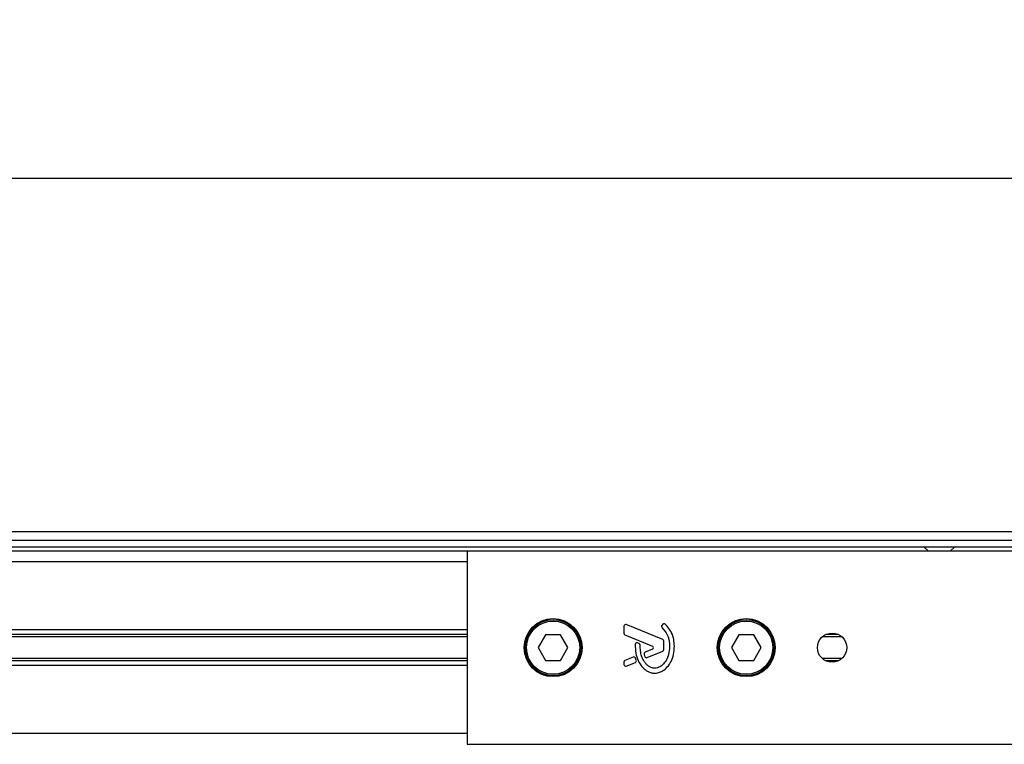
# Model space of a CAD drawing. Header units: millimetres. Extents: x 0 to 420, y 0 to 297.
# Tile 18 of 20: x 187 to 212, y 224 to 242. Entities that reach past the tile are written whole.
import ezdxf

# ---------------------------------------------------------------- set-up
doc = ezdxf.new("R2010")
doc.units = ezdxf.units.MM
doc.layers.add('QUOTE', color=174, linetype='Continuous')
doc.styles.add('SLDTEXTSTYLE3', font='TXT', dxfattribs={"width": 0.75})
doc.dimstyles.new('SLDDIMSTYLE0', dxfattribs={"dimtxt": 3, "dimasz": 3, "dimexe": 0, "dimexo": 0.0625, "dimgap": 0.75, "dimtad": 1, "dimlfac": 9.421651, "dimrnd": 1e-09, "dimzin": 12, "dimdsep": 46, "dimtxsty": 'SLDTEXTSTYLE3', "dimsah": 1, "dimcen": 0.09, "dimadec": 0, "dimazin": 3, "dimtfac": 1, "dimtdec": 3, "dimtofl": 0, "dimtmove": 0, "dimatfit": 3, "dimfxl": 0, "dimfrac": 2, "dimtolj": 1, "dimtzin": 12, "dimarcsym": 0})

# ---------------------------------------------------------------- blocks, each defined once
blk = doc.blocks.new('_D')
at = {"layer": 'QUOTE'}
for p, q in [((58.764, 228.128), (58.764, 239.724)), ((217.972, 228.128), (217.972, 239.724)), ((217.972, 237.724), (58.764, 237.724))]:
    blk.add_line(p, q, dxfattribs=at)
for points in [[(58.764, 237.724), (61.764, 237.224), (61.764, 238.224)], [(217.972, 237.724), (214.972, 238.224), (214.972, 237.224)]]:
    blk.add_solid(points, dxfattribs=at)
at = {"layer": 'QUOTE', "insert": (133.935, 241.592), "char_height": 3, "attachment_point": 1, "style": 'SLDTEXTSTYLE3'}
blk.add_mtext('1500', dxfattribs=at)

msp = doc.modelspace()

# ---------------------------------------------------------------- linework, layer by layer
at = {"color": 7, "linetype": 'Continuous', "lineweight": 25}
for p, q in [((213.8101, 228.9937), (58.7642, 228.9937)), ((61.683, 228.7814), (213.6703, 228.7814)), ((61.8422, 228.6222), (213.5752, 228.6222)), ((198.3363, 228.516), (70.4394, 228.516)), ((198.3363, 228.516), (198.3363, 223.7398)), ((213.2625, 228.516), (198.3363, 228.516)), ((209.6283, 228.6222), (209.7462, 228.516)), ((210.2769, 228.516), (210.3949, 228.6222)), ((198.3363, 228.2507), (70.4394, 228.2507)), ((203.1713, 226.3298), (202.2692, 226.6981)), ((203.1735, 226.7051), (203.1506, 226.6777)), ((198.3363, 226.5684), (141.1277, 226.5684)), ((198.3363, 226.4533), (162.9207, 226.4533)), ((200.2753, 226.4463), (200.0914, 226.1279)), ((200.643, 226.4463), (200.2753, 226.4463)), ((200.8268, 226.1279), (200.643, 226.4463)), ((202.2107, 226.6588), (202.2107, 226.4839)), ((202.2371, 226.4446), (202.9164, 226.1672)), ((205.0515, 226.4463), (204.8677, 226.1279)), ((205.4192, 226.4463), (205.0515, 226.4463)), ((205.603, 226.1279), (205.4192, 226.4463)), ((207.5141, 226.4533), (207.2021, 226.4533)), ((198.3363, 226.3924), (162.9889, 226.3924)), ((202.5858, 226.2317), (202.55, 226.2467)), ((203.1977, 226.0809), (203.1977, 226.2905)), ((207.6036, 226.3924), (207.1126, 226.3924)), ((200.0914, 226.1279), (200.2753, 225.8095)), ((200.643, 225.8095), (200.8268, 226.1279)), ((202.9164, 226.0886), (202.7334, 226.0139)), ((202.784, 225.8834), (203.1713, 226.0416)), ((204.8677, 226.1279), (205.0515, 225.8095)), ((205.4192, 225.8095), (205.603, 226.1279)), ((198.3363, 225.8025), (162.9207, 225.8025)), ((198.3363, 225.8634), (162.9889, 225.8634)), ((200.2753, 225.8095), (200.643, 225.8095)), ((202.2107, 225.772), (202.2107, 225.7125)), ((202.4396, 225.8939), (202.2371, 225.8113)), ((202.2692, 225.6732), (202.4934, 225.7648)), ((202.5163, 225.8208), (202.4946, 225.8714)), ((205.0515, 225.8095), (205.4192, 225.8095)), ((207.6036, 225.8634), (207.1126, 225.8634)), ((207.5141, 225.8025), (207.2021, 225.8025)), ((198.3363, 225.6874), (141.1277, 225.6874)), ((198.3363, 224.0051), (141.1277, 224.0051)), ((198.3363, 223.7398), (212.7475, 223.7398))]:
    msp.add_line(p, q, dxfattribs=at)
for centre, radius in [((200.4591, 226.1279), 0.7164), ((200.4591, 226.1279), 0.6899), ((200.4591, 226.1279), 0.6581), ((205.2353, 226.1279), 0.7164), ((205.2353, 226.1279), 0.6899), ((205.2353, 226.1279), 0.6581), ((207.3581, 226.1279), 0.3609)]:
    msp.add_circle(centre, radius, dxfattribs=at)
for centre, start, end in [((202.2531, 226.6588), 67.79071, 180), ((203.2061, 226.6779), 48.8059, 140.16689), ((202.2531, 226.4839), 180, 247.79071), ((203.1832, 226.6505), 140.16689, 228.97709), ((202.5336, 226.2075), 67.29049, 176.67135), ((202.5694, 226.1925), 0.035, 67.29049), ((203.1553, 226.2905), 0, 67.79071), ((202.7494, 225.9746), 112.20926, 196.93498), ((202.9003, 226.1279), 292.20926, 67.79071), ((203.1553, 226.0809), 292.20929, 0), ((202.2531, 225.772), 112.20927, 180), ((202.2531, 225.7125), 180, 292.20926), ((202.4556, 225.8546), 23.24584, 112.20927), ((202.4773, 225.8041), 292.20926, 23.24584), ((202.7679, 225.9227), 202.3787, 292.20929)]:
    msp.add_arc(centre, 0.0425, start, end, dxfattribs=at)
for points, knots in [([(203.4584, 226.1605), (203.4549, 226.2161), (203.448, 226.3289), (203.3895, 226.5271), (203.293, 226.6406), (203.2341, 226.7099)], [0, 0, 0, 0, 0.2744297, 0.557156, 1, 1, 1, 1]), ([(203.1554, 226.6185), (203.2021, 226.5632), (203.2993, 226.4483), (203.3411, 226.2416), (203.3366, 226.0496), (203.2969, 225.8862), (203.2191, 225.7503), (203.129, 225.6676), (203.0446, 225.6276), (202.9841, 225.6167), (202.9384, 225.6198), (202.8897, 225.6309), (202.8324, 225.6577), (202.7717, 225.7079), (202.7226, 225.7692), (202.6773, 225.8408), (202.6406, 225.9325), (202.6158, 226.0514), (202.6133, 226.1424), (202.6119, 226.1925)], [0, 0, 0, 0, 0.1089846, 0.2264307, 0.3101322, 0.4019204, 0.479438, 0.5456937, 0.5848024, 0.6205782, 0.6379505, 0.654319, 0.6966016, 0.7328168, 0.7736417, 0.8159142, 0.8614551, 0.9236094, 1, 1, 1, 1]), ([(202.4912, 226.21), (202.4918, 226.1368), (202.4928, 225.9989), (202.5527, 225.812), (202.6354, 225.6738), (202.7253, 225.587), (202.8056, 225.535), (202.8719, 225.5094), (202.9257, 225.4988), (202.9868, 225.4946), (203.0707, 225.5063), (203.1823, 225.5551), (203.292, 225.6486), (203.3841, 225.7895), (203.4467, 225.9646), (203.4544, 226.0931), (203.4584, 226.1605)], [0, 0, 0, 0, 0.1173532, 0.2214132, 0.3124081, 0.3742876, 0.4213099, 0.4659831, 0.4878368, 0.509614, 0.5646082, 0.6224153, 0.7039898, 0.7931926, 0.8914433, 1, 1, 1, 1]), ([(202.7088, 225.9622), (202.7121, 225.9517), (202.7181, 225.933), (202.7255, 225.9147), (202.7287, 225.9066)], [0, 0, 0, 0, 0.5581387, 1, 1, 1, 1])]:
    msp.add_open_spline(points, degree=3, knots=knots, dxfattribs=at)

# ---------------------------------------------------------------- dimensions: what is measured, and where the dimension line sits
at = {"layer": 'QUOTE'}
dim = msp.add_linear_dim(base=(58.7642, 237.7244), p1=(217.972, 226.1279), p2=(58.7642, 226.1279), dimstyle='SLDDIMSTYLE0', dxfattribs=at)
dim.commit()
dim.dimension.update_dxf_attribs({"geometry": '_D', "text_midpoint": (138.3681, 237.7244), "dimtype": 160})

doc.saveas('drawing.dxf')
